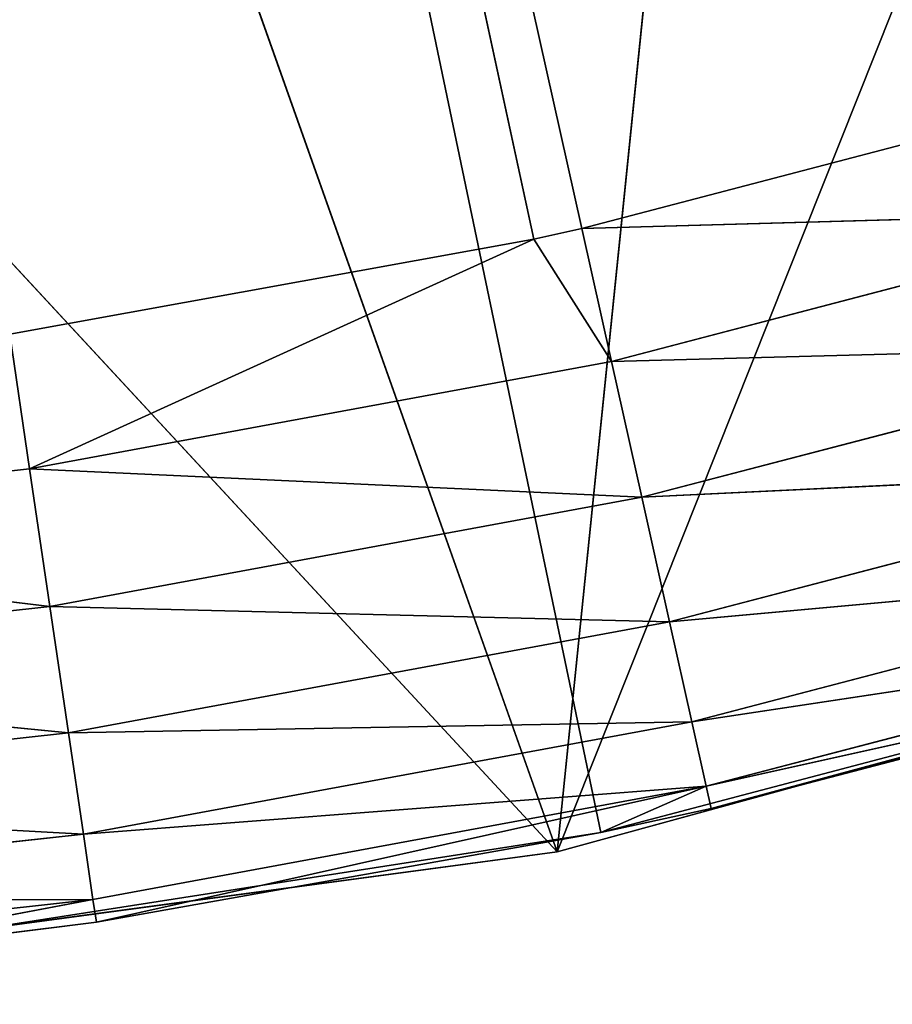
# Model space of a CAD drawing. Extents: x 0 to 20, y -20 to 0.
# Tile 23 of 250: x 11.4 to 12.4, y -20 to -18.8. Entities that reach past the tile are written whole.
import ezdxf

# ---------------------------------------------------------------- set-up
doc = ezdxf.new("R2010")
doc.units = 0
doc.header["$LTSCALE"] = 25.4
doc.layers.get('0').update_dxf_attribs({"color": 13, "linetype": 'CONTINUOUS'})

# ---------------------------------------------------------------- blocks, each defined once
blk = doc.blocks.new('BULB-LED-G9-LENS-9173_STL')
at = {"color": 7}
for p, q in [((11.4001, 52.7697, 19.5136), (10.6901, 52.7852, 19.4283)), ((11.4001, 52.7697, 19.5136), (10.6901, 52.7852, 19.4283)), ((11.3764, 52.7852, 19.3528), (10.6901, 52.7852, 19.4283)), ((11.3764, 52.7852, 19.3528), (10.6901, 52.7852, 19.4283)), ((11.3764, 52.7852, 19.3528), (11.3533, 52.7474, 19.1956)), ((11.3764, 52.7852, 19.3528), (11.3533, 52.7474, 19.1956)), ((11.9647, 52.7474, 19.0847), (11.3764, 52.7852, 19.3528)), ((11.3764, 52.7852, 19.3528), (12.0555, 52.7852, 19.2274)), ((11.3764, 52.7852, 19.3528), (12.0555, 52.7852, 19.2274)), ((11.3764, 52.7852, 19.3528), (12.0908, 52.7697, 19.386)), ((11.3764, 52.7852, 19.3528), (12.0908, 52.7697, 19.386)), ((11.3764, 52.7852, 19.3528), (11.4001, 52.7697, 19.5136)), ((11.3764, 52.7852, 19.3528), (11.4001, 52.7697, 19.5136)), ((11.9647, 52.7474, 19.0847), (11.3764, 52.7852, 19.3528)), ((11.9647, 52.7474, 19.0847), (12.0555, 52.7852, 19.2274)), ((12.0209, 52.7474, 19.0723), (12.7236, 52.7852, 19.0527)), ((12.0209, 52.7474, 19.0723), (12.7236, 52.7852, 19.0527)), ((12.0555, 52.7852, 19.2274), (12.0209, 52.7474, 19.0723)), ((12.0908, 52.7697, 19.386), (12.0555, 52.7852, 19.2274)), ((12.0555, 52.7852, 19.2274), (12.7236, 52.7852, 19.0527)), ((12.0555, 52.7852, 19.2274), (12.7236, 52.7852, 19.0527)), ((12.0555, 52.7852, 19.2274), (12.7704, 52.7697, 19.2084)), ((12.0555, 52.7852, 19.2274), (12.7704, 52.7697, 19.2084)), ((12.0908, 52.7697, 19.386), (12.0555, 52.7852, 19.2274)), ((11.4218, 52.7027, 19.661), (10.7019, 52.7697, 19.5905)), ((11.4218, 52.7027, 19.661), (10.7019, 52.7697, 19.5905)), ((11.4001, 52.7697, 19.5136), (10.7019, 52.7697, 19.5905)), ((11.4001, 52.7697, 19.5136), (10.7019, 52.7697, 19.5905)), ((11.4001, 52.7697, 19.5136), (12.0908, 52.7697, 19.386)), ((11.4001, 52.7697, 19.5136), (12.0908, 52.7697, 19.386)), ((11.4001, 52.7697, 19.5136), (12.1232, 52.7027, 19.5314)), ((11.4001, 52.7697, 19.5136), (12.1232, 52.7027, 19.5314)), ((11.4001, 52.7697, 19.5136), (11.4218, 52.7027, 19.661)), ((11.4001, 52.7697, 19.5136), (11.4218, 52.7027, 19.661)), ((12.1232, 52.7027, 19.5314), (12.0908, 52.7697, 19.386)), ((12.0908, 52.7697, 19.386), (12.7704, 52.7697, 19.2084)), ((12.0908, 52.7697, 19.386), (12.7704, 52.7697, 19.2084)), ((12.0908, 52.7697, 19.386), (12.8133, 52.7027, 19.351)), ((12.0908, 52.7697, 19.386), (12.8133, 52.7027, 19.351)), ((12.1232, 52.7027, 19.5314), (12.0908, 52.7697, 19.386)), ((10.1861, 49.2157, 10.8605), (12.0209, 52.7474, 19.0723)), ((11.9647, 52.7474, 19.0847), (10.1861, 49.2157, 10.8605)), ((11.9647, 52.7474, 19.0847), (10.1861, 49.2157, 10.8605)), ((10.1861, 49.2157, 10.8605), (12.0209, 52.7474, 19.0723)), ((11.9647, 52.7474, 19.0847), (11.3533, 52.7474, 19.1956)), ((11.9647, 52.7474, 19.0847), (11.3533, 52.7474, 19.1956)), ((12.0209, 52.7474, 19.0723), (11.9647, 52.7474, 19.0847)), ((12.6778, 52.7474, 18.9006), (12.0209, 52.7474, 19.0723)), ((12.6778, 52.7474, 18.9006), (12.0209, 52.7474, 19.0723)), ((11.4392, 52.5914, 19.7791), (10.7128, 52.7027, 19.739)), ((11.4392, 52.5914, 19.7791), (10.7128, 52.7027, 19.739)), ((11.4218, 52.7027, 19.661), (10.7128, 52.7027, 19.739)), ((11.4218, 52.7027, 19.661), (10.7128, 52.7027, 19.739)), ((11.4218, 52.7027, 19.661), (12.1232, 52.7027, 19.5314)), ((11.4218, 52.7027, 19.661), (12.1232, 52.7027, 19.5314)), ((11.4218, 52.7027, 19.661), (12.1492, 52.5914, 19.6479)), ((11.4218, 52.7027, 19.661), (12.1492, 52.5914, 19.6479)), ((11.4218, 52.7027, 19.661), (11.4392, 52.5914, 19.7791)), ((11.4218, 52.7027, 19.661), (11.4392, 52.5914, 19.7791)), ((12.1492, 52.5914, 19.6479), (12.1232, 52.7027, 19.5314)), ((12.1232, 52.7027, 19.5314), (12.8133, 52.7027, 19.351)), ((12.1232, 52.7027, 19.5314), (12.8133, 52.7027, 19.351)), ((12.1232, 52.7027, 19.5314), (12.8477, 52.5914, 19.4653)), ((12.1232, 52.7027, 19.5314), (12.8477, 52.5914, 19.4653)), ((12.1492, 52.5914, 19.6479), (12.1232, 52.7027, 19.5314)), ((11.4504, 52.4474, 19.8554), (10.7215, 52.5914, 19.858)), ((11.4504, 52.4474, 19.8554), (10.7215, 52.5914, 19.858)), ((11.4392, 52.5914, 19.7791), (10.7215, 52.5914, 19.858)), ((11.4392, 52.5914, 19.7791), (10.7215, 52.5914, 19.858)), ((11.4392, 52.5914, 19.7791), (12.1492, 52.5914, 19.6479)), ((11.4392, 52.5914, 19.7791), (12.1492, 52.5914, 19.6479)), ((11.4392, 52.5914, 19.7791), (12.1659, 52.4474, 19.7232)), ((11.4392, 52.5914, 19.7791), (12.1659, 52.4474, 19.7232)), ((11.4392, 52.5914, 19.7791), (11.4504, 52.4474, 19.8554)), ((11.4392, 52.5914, 19.7791), (11.4504, 52.4474, 19.8554)), ((12.1659, 52.4474, 19.7232), (12.1492, 52.5914, 19.6479)), ((12.1492, 52.5914, 19.6479), (12.8477, 52.5914, 19.4653)), ((12.1492, 52.5914, 19.6479), (12.8477, 52.5914, 19.4653)), ((12.1492, 52.5914, 19.6479), (12.8699, 52.4474, 19.5392)), ((12.1492, 52.5914, 19.6479), (12.8699, 52.4474, 19.5392)), ((12.1659, 52.4474, 19.7232), (12.1492, 52.5914, 19.6479)), ((11.4504, 52.4474, 19.8554), (10.7271, 52.4474, 19.935)), ((11.4504, 52.4474, 19.8554), (10.7271, 52.4474, 19.935)), ((11.4504, 52.4474, 19.8554), (11.027, 52.2864, 19.9353)), ((11.4504, 52.4474, 19.8554), (11.027, 52.2864, 19.9353)), ((11.4543, 52.2864, 19.8818), (11.4504, 52.4474, 19.8554)), ((11.4504, 52.4474, 19.8554), (12.1659, 52.4474, 19.7232)), ((11.4543, 52.2864, 19.8818), (11.4504, 52.4474, 19.8554)), ((11.4504, 52.4474, 19.8554), (12.1659, 52.4474, 19.7232)), ((11.4543, 52.2864, 19.8818), (12.1659, 52.4474, 19.7232)), ((11.4543, 52.2864, 19.8818), (12.1659, 52.4474, 19.7232)), ((12.0431, 52.2864, 19.777), (12.1659, 52.4474, 19.7232)), ((12.0431, 52.2864, 19.777), (12.1659, 52.4474, 19.7232)), ((12.1659, 52.4474, 19.7232), (12.8699, 52.4474, 19.5392)), ((12.1659, 52.4474, 19.7232), (12.8699, 52.4474, 19.5392)), ((12.1659, 52.4474, 19.7232), (12.8776, 52.2864, 19.5647)), ((12.1659, 52.4474, 19.7232), (12.8776, 52.2864, 19.5647)), ((12.1659, 52.4474, 19.7232), (12.1717, 52.2864, 19.7492)), ((12.1659, 52.4474, 19.7232), (12.1717, 52.2864, 19.7492)), ((11.4543, 52.2864, 19.8818), (11.027, 45.0385, 19.9353)), ((11.4543, 52.2864, 19.8818), (11.027, 52.2864, 19.9353)), ((11.4543, 52.2864, 19.8818), (11.027, 45.0385, 19.9353)), ((11.4543, 52.2864, 19.8818), (11.027, 52.2864, 19.9353)), ((12.0431, 52.2864, 19.777), (11.4543, 52.2864, 19.8818)), ((11.4543, 52.2864, 19.8818), (12.0431, 45.0385, 19.777)), ((11.4543, 52.2864, 19.8818), (12.0431, 45.0385, 19.777)), ((12.0431, 52.2864, 19.777), (11.4543, 52.2864, 19.8818)), ((12.1717, 52.2864, 19.7492), (12.0431, 45.0385, 19.777)), ((12.1717, 52.2864, 19.7492), (12.0431, 52.2864, 19.777)), ((12.0431, 52.2864, 19.777), (12.0431, 45.0385, 19.777)), ((12.1717, 52.2864, 19.7492), (12.0431, 45.0385, 19.777)), ((12.0431, 52.2864, 19.777), (12.0431, 45.0385, 19.777)), ((12.1717, 52.2864, 19.7492), (12.0431, 52.2864, 19.777)), ((12.8776, 52.2864, 19.5647), (12.1717, 52.2864, 19.7492)), ((12.1717, 52.2864, 19.7492), (13.0376, 45.0385, 19.5151)), ((12.1717, 52.2864, 19.7492), (13.0376, 45.0385, 19.5151)), ((12.8776, 52.2864, 19.5647), (12.1717, 52.2864, 19.7492)), ((12.0431, 45.0385, 19.777), (10, 45.0385, 10)), ((12.0431, 45.0385, 19.777), (10, 45.0385, 10)), ((12.0431, 45.0385, 19.777), (11.027, 45.0385, 19.9353)), ((12.0431, 45.0385, 19.777), (11.027, 45.0385, 19.9353)), ((13.0376, 45.0385, 19.5151), (12.0431, 45.0385, 19.777)), ((13.0376, 45.0385, 19.5151), (12.0431, 45.0385, 19.777))]:
    blk.add_line(p, q, dxfattribs=at)
at = {"color": 9}
for p, q in [((11.9919, 45.012, 19.7996), (10.6679, 45.012, 19.9777)), ((10.6679, 45.012, 19.9777), (11.9919, 18.012, 19.7996)), ((10.6679, 45.012, 19.9777), (11.9919, 18.012, 19.7996)), ((11.9919, 45.012, 19.7996), (10.6679, 45.012, 19.9777)), ((11.9919, 45.012, 19.7996), (11.1449, 45.012, 17.4121)), ((11.9919, 45.012, 19.7996), (11.1449, 45.012, 17.4121)), ((13.2802, 45.012, 19.4467), (11.9919, 45.012, 19.7996)), ((11.9919, 45.012, 19.7996), (13.2802, 18.012, 19.4467)), ((11.9919, 45.012, 19.7996), (13.2802, 18.012, 19.4467)), ((11.9919, 45.012, 19.7996), (11.9919, 18.012, 19.7996)), ((11.9919, 45.012, 19.7996), (11.9919, 18.012, 19.7996)), ((11.9919, 45.012, 19.7996), (12.2629, 45.012, 17.1505)), ((11.9919, 45.012, 19.7996), (12.2629, 45.012, 17.1505)), ((13.2802, 45.012, 19.4467), (11.9919, 45.012, 19.7996)), ((11.9919, 18.012, 19.7996), (5, 18.012, 12.25)), ((11.9919, 18.012, 19.7996), (5, 18.012, 12.25)), ((11.9919, 18.012, 19.7996), (10.6679, 18.012, 19.9777)), ((11.9919, 18.012, 19.7996), (10.6679, 18.012, 19.9777)), ((13.2802, 18.012, 19.4467), (11.9919, 18.012, 19.7996)), ((11.9919, 18.012, 19.7996), (15, 18.012, 12.25)), ((11.9919, 18.012, 19.7996), (15, 18.012, 12.25)), ((13.2802, 18.012, 19.4467), (11.9919, 18.012, 19.7996))]:
    blk.add_line(p, q, dxfattribs=at)
at = {"color": 7}
mesh = blk.add_polyface(dxfattribs=at)
corners = [(10.7019, 52.7697, 19.5905), (11.4001, 52.7697, 19.5136), (10.6901, 52.7852, 19.4283)]
mesh.append_faces([[corners[k] for k in face] for face in [(0, 1, 2)]], dxfattribs={"color": 7})
mesh = blk.add_polyface(dxfattribs=at)
corners = [(11.4001, 52.7697, 19.5136), (11.3764, 52.7852, 19.3528), (10.6901, 52.7852, 19.4283)]
mesh.append_faces([[corners[k] for k in face] for face in [(0, 1, 2)]], dxfattribs={"color": 7})
mesh = blk.add_polyface(dxfattribs=at)
corners = [(10.6901, 52.7852, 19.4283), (11.3764, 52.7852, 19.3528), (11.3533, 52.7474, 19.1956)]
mesh.append_faces([[corners[k] for k in face] for face in [(0, 1, 2)]], dxfattribs={"color": 7})
mesh = blk.add_polyface(dxfattribs=at)
corners = [(11.3764, 52.7852, 19.3528), (11.9647, 52.7474, 19.0847), (11.3533, 52.7474, 19.1956)]
mesh.append_faces([[corners[k] for k in face] for face in [(0, 1, 2)]], dxfattribs={"color": 7})
mesh = blk.add_polyface(dxfattribs=at)
corners = [(11.3764, 52.7852, 19.3528), (12.0555, 52.7852, 19.2274), (11.9647, 52.7474, 19.0847)]
mesh.append_faces([[corners[k] for k in face] for face in [(0, 1, 2)]], dxfattribs={"color": 7})
mesh = blk.add_polyface(dxfattribs=at)
corners = [(12.0908, 52.7697, 19.386), (12.0555, 52.7852, 19.2274), (11.3764, 52.7852, 19.3528)]
mesh.append_faces([[corners[k] for k in face] for face in [(0, 1, 2)]], dxfattribs={"color": 7})
mesh = blk.add_polyface(dxfattribs=at)
corners = [(11.4001, 52.7697, 19.5136), (12.0908, 52.7697, 19.386), (11.3764, 52.7852, 19.3528)]
mesh.append_faces([[corners[k] for k in face] for face in [(0, 1, 2)]], dxfattribs={"color": 7})
mesh = blk.add_polyface(dxfattribs=at)
corners = [(12.0209, 52.7474, 19.0723), (12.7236, 52.7852, 19.0527), (12.6778, 52.7474, 18.9006)]
mesh.append_faces([[corners[k] for k in face] for face in [(0, 1, 2)]], dxfattribs={"color": 7})
mesh = blk.add_polyface(dxfattribs=at)
corners = [(12.0555, 52.7852, 19.2274), (12.7236, 52.7852, 19.0527), (12.0209, 52.7474, 19.0723)]
mesh.append_faces([[corners[k] for k in face] for face in [(0, 1, 2)]], dxfattribs={"color": 7})
mesh = blk.add_polyface(dxfattribs=at)
corners = [(12.0555, 52.7852, 19.2274), (12.7704, 52.7697, 19.2084), (12.7236, 52.7852, 19.0527)]
mesh.append_faces([[corners[k] for k in face] for face in [(0, 1, 2)]], dxfattribs={"color": 7})
mesh = blk.add_polyface(dxfattribs=at)
corners = [(12.0908, 52.7697, 19.386), (12.7704, 52.7697, 19.2084), (12.0555, 52.7852, 19.2274)]
mesh.append_faces([[corners[k] for k in face] for face in [(0, 1, 2)]], dxfattribs={"color": 7})
mesh = blk.add_polyface(dxfattribs=at)
corners = [(10.7128, 52.7027, 19.739), (11.4218, 52.7027, 19.661), (10.7019, 52.7697, 19.5905)]
mesh.append_faces([[corners[k] for k in face] for face in [(0, 1, 2)]], dxfattribs={"color": 7})
mesh = blk.add_polyface(dxfattribs=at)
corners = [(11.4218, 52.7027, 19.661), (11.4001, 52.7697, 19.5136), (10.7019, 52.7697, 19.5905)]
mesh.append_faces([[corners[k] for k in face] for face in [(0, 1, 2)]], dxfattribs={"color": 7})
mesh = blk.add_polyface(dxfattribs=at)
corners = [(12.1232, 52.7027, 19.5314), (12.0908, 52.7697, 19.386), (11.4001, 52.7697, 19.5136)]
mesh.append_faces([[corners[k] for k in face] for face in [(0, 1, 2)]], dxfattribs={"color": 7})
mesh = blk.add_polyface(dxfattribs=at)
corners = [(11.4218, 52.7027, 19.661), (12.1232, 52.7027, 19.5314), (11.4001, 52.7697, 19.5136)]
mesh.append_faces([[corners[k] for k in face] for face in [(0, 1, 2)]], dxfattribs={"color": 7})
mesh = blk.add_polyface(dxfattribs=at)
corners = [(12.0908, 52.7697, 19.386), (12.8133, 52.7027, 19.351), (12.7704, 52.7697, 19.2084)]
mesh.append_faces([[corners[k] for k in face] for face in [(0, 1, 2)]], dxfattribs={"color": 7})
mesh = blk.add_polyface(dxfattribs=at)
corners = [(12.1232, 52.7027, 19.5314), (12.8133, 52.7027, 19.351), (12.0908, 52.7697, 19.386)]
mesh.append_faces([[corners[k] for k in face] for face in [(0, 1, 2)]], dxfattribs={"color": 7})
mesh = blk.add_polyface(dxfattribs=at)
corners = [(12.6778, 52.7474, 18.9006), (10.2765, 49.2157, 10.8358), (10.1861, 49.2157, 10.8605)]
mesh.append_faces([[corners[k] for k in face] for face in [(0, 1, 2)]], dxfattribs={"color": 7})
mesh = blk.add_polyface(dxfattribs=at)
corners = [(12.0209, 52.7474, 19.0723), (12.6778, 52.7474, 18.9006), (10.1861, 49.2157, 10.8605)]
mesh.append_faces([[corners[k] for k in face] for face in [(0, 1, 2)]], dxfattribs={"color": 7})
mesh = blk.add_polyface(dxfattribs=at)
corners = [(11.3533, 52.7474, 19.1956), (11.9647, 52.7474, 19.0847), (10.1861, 49.2157, 10.8605)]
mesh.append_faces([[corners[k] for k in face] for face in [(0, 1, 2)]], dxfattribs={"color": 7})
mesh = blk.add_polyface(dxfattribs=at)
corners = [(11.9647, 52.7474, 19.0847), (12.0209, 52.7474, 19.0723), (10.1861, 49.2157, 10.8605)]
mesh.append_faces([[corners[k] for k in face] for face in [(0, 1, 2)]], dxfattribs={"color": 7})
mesh = blk.add_polyface(dxfattribs=at)
corners = [(12.6778, 52.7474, 18.9006), (12.9192, 52.7474, 18.8244), (10.2765, 49.2157, 10.8358)]
mesh.append_faces([[corners[k] for k in face] for face in [(0, 1, 2)]], dxfattribs={"color": 7})
mesh = blk.add_polyface(dxfattribs=at)
corners = [(10.7215, 52.5914, 19.858), (11.4392, 52.5914, 19.7791), (10.7128, 52.7027, 19.739)]
mesh.append_faces([[corners[k] for k in face] for face in [(0, 1, 2)]], dxfattribs={"color": 7})
mesh = blk.add_polyface(dxfattribs=at)
corners = [(11.4392, 52.5914, 19.7791), (11.4218, 52.7027, 19.661), (10.7128, 52.7027, 19.739)]
mesh.append_faces([[corners[k] for k in face] for face in [(0, 1, 2)]], dxfattribs={"color": 7})
mesh = blk.add_polyface(dxfattribs=at)
corners = [(11.4218, 52.7027, 19.661), (12.1492, 52.5914, 19.6479), (12.1232, 52.7027, 19.5314)]
mesh.append_faces([[corners[k] for k in face] for face in [(0, 1, 2)]], dxfattribs={"color": 7})
mesh = blk.add_polyface(dxfattribs=at)
corners = [(11.4392, 52.5914, 19.7791), (12.1492, 52.5914, 19.6479), (11.4218, 52.7027, 19.661)]
mesh.append_faces([[corners[k] for k in face] for face in [(0, 1, 2)]], dxfattribs={"color": 7})
mesh = blk.add_polyface(dxfattribs=at)
corners = [(12.1232, 52.7027, 19.5314), (12.8477, 52.5914, 19.4653), (12.8133, 52.7027, 19.351)]
mesh.append_faces([[corners[k] for k in face] for face in [(0, 1, 2)]], dxfattribs={"color": 7})
mesh = blk.add_polyface(dxfattribs=at)
corners = [(12.1492, 52.5914, 19.6479), (12.8477, 52.5914, 19.4653), (12.1232, 52.7027, 19.5314)]
mesh.append_faces([[corners[k] for k in face] for face in [(0, 1, 2)]], dxfattribs={"color": 7})
mesh = blk.add_polyface(dxfattribs=at)
corners = [(11.4504, 52.4474, 19.8554), (10.7215, 52.5914, 19.858), (10.7271, 52.4474, 19.935)]
mesh.append_faces([[corners[k] for k in face] for face in [(0, 1, 2)]], dxfattribs={"color": 7})
mesh = blk.add_polyface(dxfattribs=at)
corners = [(11.4504, 52.4474, 19.8554), (11.4392, 52.5914, 19.7791), (10.7215, 52.5914, 19.858)]
mesh.append_faces([[corners[k] for k in face] for face in [(0, 1, 2)]], dxfattribs={"color": 7})
mesh = blk.add_polyface(dxfattribs=at)
corners = [(12.1659, 52.4474, 19.7232), (12.1492, 52.5914, 19.6479), (11.4392, 52.5914, 19.7791)]
mesh.append_faces([[corners[k] for k in face] for face in [(0, 1, 2)]], dxfattribs={"color": 7})
mesh = blk.add_polyface(dxfattribs=at)
corners = [(12.1659, 52.4474, 19.7232), (11.4392, 52.5914, 19.7791), (11.4504, 52.4474, 19.8554)]
mesh.append_faces([[corners[k] for k in face] for face in [(0, 1, 2)]], dxfattribs={"color": 7})
mesh = blk.add_polyface(dxfattribs=at)
corners = [(12.8699, 52.4474, 19.5392), (12.8477, 52.5914, 19.4653), (12.1492, 52.5914, 19.6479)]
mesh.append_faces([[corners[k] for k in face] for face in [(0, 1, 2)]], dxfattribs={"color": 7})
mesh = blk.add_polyface(dxfattribs=at)
corners = [(12.8699, 52.4474, 19.5392), (12.1492, 52.5914, 19.6479), (12.1659, 52.4474, 19.7232)]
mesh.append_faces([[corners[k] for k in face] for face in [(0, 1, 2)]], dxfattribs={"color": 7})
mesh = blk.add_polyface(dxfattribs=at)
corners = [(11.4504, 52.4474, 19.8554), (10.7271, 52.4474, 19.935), (11.027, 52.2864, 19.9353)]
mesh.append_faces([[corners[k] for k in face] for face in [(0, 1, 2)]], dxfattribs={"color": 7})
mesh = blk.add_polyface(dxfattribs=at)
corners = [(11.4543, 52.2864, 19.8818), (11.4504, 52.4474, 19.8554), (11.027, 52.2864, 19.9353)]
mesh.append_faces([[corners[k] for k in face] for face in [(0, 1, 2)]], dxfattribs={"color": 7})
mesh = blk.add_polyface(dxfattribs=at)
corners = [(12.1659, 52.4474, 19.7232), (11.4504, 52.4474, 19.8554), (11.4543, 52.2864, 19.8818)]
mesh.append_faces([[corners[k] for k in face] for face in [(0, 1, 2)]], dxfattribs={"color": 7})
mesh = blk.add_polyface(dxfattribs=at)
corners = [(12.1659, 52.4474, 19.7232), (11.4543, 52.2864, 19.8818), (12.0431, 52.2864, 19.777)]
mesh.append_faces([[corners[k] for k in face] for face in [(0, 1, 2)]], dxfattribs={"color": 7})
mesh = blk.add_polyface(dxfattribs=at)
corners = [(12.1717, 52.2864, 19.7492), (12.1659, 52.4474, 19.7232), (12.0431, 52.2864, 19.777)]
mesh.append_faces([[corners[k] for k in face] for face in [(0, 1, 2)]], dxfattribs={"color": 7})
mesh = blk.add_polyface(dxfattribs=at)
corners = [(12.8776, 52.2864, 19.5647), (12.8699, 52.4474, 19.5392), (12.1659, 52.4474, 19.7232)]
mesh.append_faces([[corners[k] for k in face] for face in [(0, 1, 2)]], dxfattribs={"color": 7})
mesh = blk.add_polyface(dxfattribs=at)
corners = [(12.8776, 52.2864, 19.5647), (12.1659, 52.4474, 19.7232), (12.1717, 52.2864, 19.7492)]
mesh.append_faces([[corners[k] for k in face] for face in [(0, 1, 2)]], dxfattribs={"color": 7})
mesh = blk.add_polyface(dxfattribs=at)
corners = [(12.0431, 45.0385, 19.777), (11.4543, 52.2864, 19.8818), (11.027, 45.0385, 19.9353)]
mesh.append_faces([[corners[k] for k in face] for face in [(0, 1, 2)]], dxfattribs={"color": 7})
mesh = blk.add_polyface(dxfattribs=at)
corners = [(11.4543, 52.2864, 19.8818), (11.027, 52.2864, 19.9353), (11.027, 45.0385, 19.9353)]
mesh.append_faces([[corners[k] for k in face] for face in [(0, 1, 2)]], dxfattribs={"color": 7})
mesh = blk.add_polyface(dxfattribs=at)
corners = [(12.0431, 52.2864, 19.777), (11.4543, 52.2864, 19.8818), (12.0431, 45.0385, 19.777)]
mesh.append_faces([[corners[k] for k in face] for face in [(0, 1, 2)]], dxfattribs={"color": 7})
mesh = blk.add_polyface(dxfattribs=at)
corners = [(13.0376, 45.0385, 19.5151), (12.1717, 52.2864, 19.7492), (12.0431, 45.0385, 19.777)]
mesh.append_faces([[corners[k] for k in face] for face in [(0, 1, 2)]], dxfattribs={"color": 7})
mesh = blk.add_polyface(dxfattribs=at)
corners = [(12.1717, 52.2864, 19.7492), (12.0431, 52.2864, 19.777), (12.0431, 45.0385, 19.777)]
mesh.append_faces([[corners[k] for k in face] for face in [(0, 1, 2)]], dxfattribs={"color": 7})
mesh = blk.add_polyface(dxfattribs=at)
corners = [(13.0376, 45.0385, 19.5151), (12.8776, 52.2864, 19.5647), (12.1717, 52.2864, 19.7492)]
mesh.append_faces([[corners[k] for k in face] for face in [(0, 1, 2)]], dxfattribs={"color": 7})
mesh = blk.add_polyface(dxfattribs=at)
corners = [(12.0431, 45.0385, 19.777), (10, 45.0385, 10), (13.0376, 45.0385, 19.5151)]
mesh.append_faces([[corners[k] for k in face] for face in [(0, 1, 2)]], dxfattribs={"color": 7})
mesh = blk.add_polyface(dxfattribs=at)
corners = [(11.027, 45.0385, 19.9353), (10, 45.0385, 10), (12.0431, 45.0385, 19.777)]
mesh.append_faces([[corners[k] for k in face] for face in [(0, 1, 2)]], dxfattribs={"color": 7})
mesh = blk.add_polyface(dxfattribs=at)
corners = [(13.9998, 45.0385, 19.1524), (10, 45.0385, 10), (14.9197, 45.0385, 18.6926)]
mesh.append_faces([[corners[k] for k in face] for face in [(0, 1, 2)]], dxfattribs={"color": 7})
mesh = blk.add_polyface(dxfattribs=at)
corners = [(13.0376, 45.0385, 19.5151), (10, 45.0385, 10), (13.9998, 45.0385, 19.1524)]
mesh.append_faces([[corners[k] for k in face] for face in [(0, 1, 2)]], dxfattribs={"color": 7})
at = {"color": 9}
mesh = blk.add_polyface(dxfattribs=at)
corners = [(11.9919, 45.012, 19.7996), (10.6679, 45.012, 19.9777), (11.9919, 18.012, 19.7996)]
mesh.append_faces([[corners[k] for k in face] for face in [(0, 1, 2)]], dxfattribs={"color": 9})
mesh = blk.add_polyface(dxfattribs=at)
corners = [(11.9919, 18.012, 19.7996), (10.6679, 45.012, 19.9777), (10.6679, 18.012, 19.9777)]
mesh.append_faces([[corners[k] for k in face] for face in [(0, 1, 2)]], dxfattribs={"color": 9})
mesh = blk.add_polyface(dxfattribs=at)
corners = [(10.6679, 45.012, 19.9777), (11.9919, 45.012, 19.7996), (11.1449, 45.012, 17.4121)]
mesh.append_faces([[corners[k] for k in face] for face in [(0, 1, 2)]], dxfattribs={"color": 9})
mesh = blk.add_polyface(dxfattribs=at)
corners = [(11.9919, 45.012, 19.7996), (12.2629, 45.012, 17.1505), (11.1449, 45.012, 17.4121)]
mesh.append_faces([[corners[k] for k in face] for face in [(0, 1, 2)]], dxfattribs={"color": 9})
mesh = blk.add_polyface(dxfattribs=at)
corners = [(13.2802, 45.012, 19.4467), (11.9919, 45.012, 19.7996), (13.2802, 18.012, 19.4467)]
mesh.append_faces([[corners[k] for k in face] for face in [(0, 1, 2)]], dxfattribs={"color": 9})
mesh = blk.add_polyface(dxfattribs=at)
corners = [(13.2802, 18.012, 19.4467), (11.9919, 45.012, 19.7996), (11.9919, 18.012, 19.7996)]
mesh.append_faces([[corners[k] for k in face] for face in [(0, 1, 2)]], dxfattribs={"color": 9})
mesh = blk.add_polyface(dxfattribs=at)
corners = [(11.9919, 45.012, 19.7996), (13.2802, 45.012, 19.4467), (12.2629, 45.012, 17.1505)]
mesh.append_faces([[corners[k] for k in face] for face in [(0, 1, 2)]], dxfattribs={"color": 9})
mesh = blk.add_polyface(dxfattribs=at)
corners = [(13.2802, 45.012, 19.4467), (13.3279, 45.012, 16.7212), (12.2629, 45.012, 17.1505)]
mesh.append_faces([[corners[k] for k in face] for face in [(0, 1, 2)]], dxfattribs={"color": 9})
mesh = blk.add_polyface(dxfattribs=at)
corners = [(11.9919, 18.012, 19.7996), (5, 18.012, 12.25), (15, 18.012, 12.25)]
mesh.append_faces([[corners[k] for k in face] for face in [(0, 1, 2)]], dxfattribs={"color": 9})
mesh = blk.add_polyface(dxfattribs=at)
corners = [(10.6679, 18.012, 19.9777), (5, 18.012, 12.25), (11.9919, 18.012, 19.7996)]
mesh.append_faces([[corners[k] for k in face] for face in [(0, 1, 2)]], dxfattribs={"color": 9})
mesh = blk.add_polyface(dxfattribs=at)
corners = [(11.9919, 18.012, 19.7996), (15, 18.012, 12.25), (13.2802, 18.012, 19.4467)]
mesh.append_faces([[corners[k] for k in face] for face in [(0, 1, 2)]], dxfattribs={"color": 9})

msp = doc.modelspace()

# ---------------------------------------------------------------- block references
at = {"color": 0, "extrusion": (0, -1, -1.11022e-16)}
msp.add_blockref('BULB-LED-G9-LENS-9173_STL', (0, 0), dxfattribs=at)

doc.saveas('drawing.dxf')
